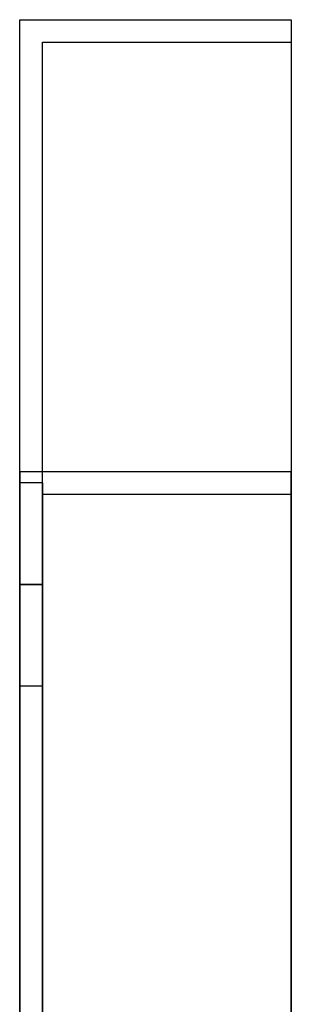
# Model space of a CAD drawing. Header units: millimetres. Extents: x -92 to 86, y -242 to 242.
# Tile 88 of 89: x 0 to 12, y 199 to 242. Entities that reach past the tile are written whole.
import ezdxf

# ---------------------------------------------------------------- set-up
doc = ezdxf.new("R2010")
doc.units = ezdxf.units.MM
doc.layers.add('MAIN-1', color=7, linetype='Continuous')

msp = doc.modelspace()

# ---------------------------------------------------------------- linework, layer by layer
at = {"layer": 'MAIN-1'}
for p, q in [((0, 222.5), (0, 242.5)), ((0, 242.5), (0, 242.5)), ((0, 222.5), (0, 242.5)), ((0, 242.5), (12, 242.5)), ((0, 242.5), (12, 242.5)), ((12, 242.5), (12, 222.5)), ((12, 242.5), (12, 222.5)), ((12, 242.5), (12, 242.5)), ((1, 221.5), (1, 241.5)), ((1, 241.5), (1, 241.5)), ((1, 221.5), (1, 241.5)), ((1, 241.5), (12, 241.5)), ((1, 241.5), (12, 241.5)), ((12, 241.5), (12, 221.5)), ((12, 241.5), (12, 241.5)), ((12, 241.5), (12, 221.5)), ((0, 222.5), (0, -222.5)), ((0, -222.5), (0, 222.5)), ((0, 222.5), (12, 222.5)), ((0, 222.5), (12, 222.5)), ((12, -222.5), (12, 222.5)), ((12, 222.5), (12, -222.5)), ((0, 217.5), (0, 222)), ((0, 217.5), (0, 222)), ((1, 222), (0, 222)), ((1, 222), (0, 222)), ((1, 222), (1, 217.5)), ((1, 222), (1, 217.5)), ((1, 221.5), (1, -221.5)), ((1, -221.5), (1, 221.5)), ((1, 221.5), (12, 221.5)), ((1, 221.5), (12, 221.5)), ((12, -221.5), (12, 221.5)), ((12, 221.5), (12, -221.5)), ((1, 217.5), (0, 217.5)), ((0, 217.5), (1, 217.5)), ((1, 217.5), (0, 217.5)), ((0, 217.5), (1, 217.5)), ((0, 213), (0, 217.5)), ((0, 213), (0, 217.5)), ((1, 217.5), (1, 213)), ((1, 217.5), (1, 213)), ((1, 213), (0, 213)), ((1, 213), (0, 213))]:
    msp.add_line(p, q, dxfattribs=at)

doc.saveas('drawing.dxf')
